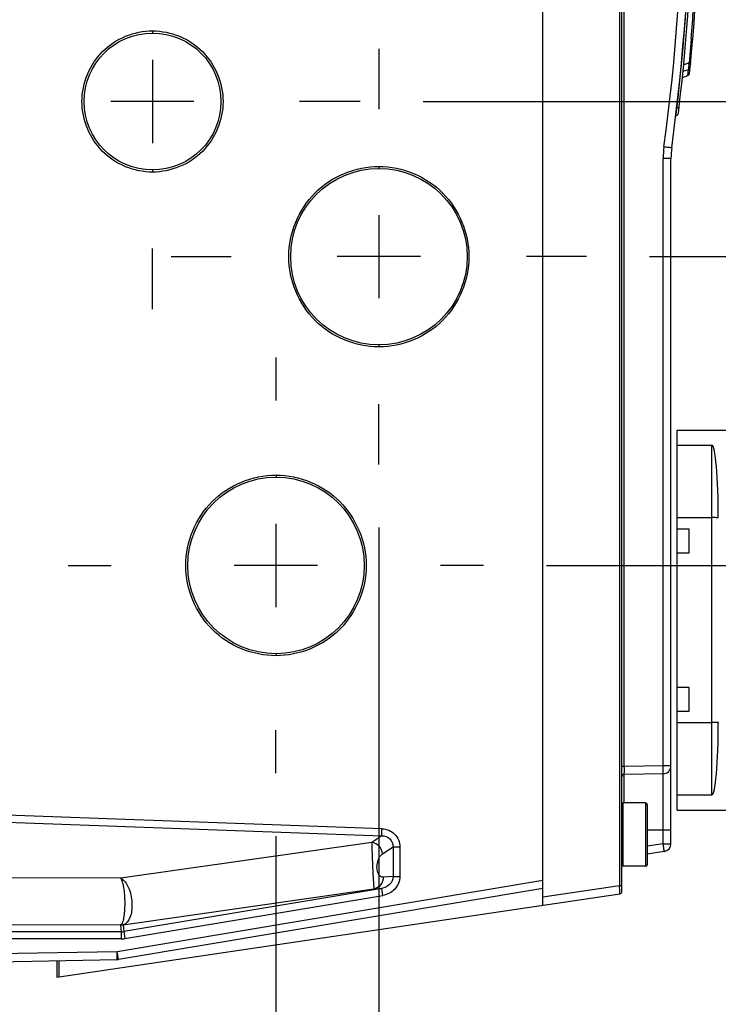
# Model space of a CAD drawing. Header units: inches. Extents: x 0 to 82.7, y 0 to 58.5.
# Tile 76 of 79: x 36.2 to 39.6, y 43.8 to 48.7. Entities that reach past the tile are written whole.
import ezdxf

# ---------------------------------------------------------------- set-up
doc = ezdxf.new("R2010")
doc.units = ezdxf.units.IN
doc.header["$LTSCALE"] = 4.547244
doc.header["$MEASUREMENT"] = 0
doc.linetypes.add('CENTER', pattern=[0.6, 0.375, -0.075, 0.075, -0.075])
doc.layers.get('0').update_dxf_attribs({"linetype": 'CONTINUOUS'})
doc.layers.add('DEFAULT_1', color=7, linetype='CENTER')
doc.styles.get("Standard").update_dxf_attribs({"font": 'txt', "width": 0.8})
doc.dimstyles.new('DIMSTYLE_1', dxfattribs={"dimtxt": 0.78125, "dimasz": 0.75, "dimexe": 0.18, "dimexo": 0.0625, "dimgap": 0.09, "dimtad": 1, "dimdec": 1, "dimzin": 4, "dimdsep": 46, "dimtxsty": 'STANDARD', "dimblk": '_FILLED', "dimblk1": '_FILLED', "dimblk2": '_FILLED', "dimcen": 0.09, "dimadec": 0, "dimazin": 0, "dimtfac": 1, "dimtdec": 1, "dimtofl": 0, "dimtmove": 0, "dimatfit": 3, "dimldrblk": '_FILLED', "dimfxl": 1, "dimtolj": 1, "dimtzin": 4, "dimarcsym": 0})
doc.dimstyles.new('DIMSTYLE_2', dxfattribs={"dimtxt": 0.78125, "dimasz": 0.75, "dimexe": 0.18, "dimexo": 0.0625, "dimgap": 0.09, "dimtad": 1, "dimdec": 0, "dimzin": 4, "dimdsep": 46, "dimtxsty": 'STANDARD', "dimblk": '_FILLED', "dimblk1": '_FILLED', "dimblk2": '_FILLED', "dimcen": 0.09, "dimadec": 0, "dimazin": 0, "dimtfac": 1, "dimtdec": 0, "dimtofl": 0, "dimtmove": 0, "dimatfit": 3, "dimldrblk": '_FILLED', "dimfxl": 1, "dimtolj": 1, "dimtzin": 4, "dimarcsym": 0})

# ---------------------------------------------------------------- blocks, each defined once
blk = doc.blocks.new('_FILLED')
at = {"color": 0, "linetype": 'BYBLOCK'}
blk.add_solid([(0, 0), (-1, 0.1933), (-1, -0.1933)], dxfattribs=at)
blk = doc.blocks.new('*D16')
at = {"color": 7, "linetype": 'CONTINUOUS'}
for p, q in [((43.3917, 49.0334), (43.3917, 53.8091)), ((38.501, 49.7902), (44.0167, 49.7902)), ((43.3917, 49.7902), (43.3917, 49.0334)), ((43.3917, 48.2766), (43.3917, 49.0334)), ((38.1623, 48.2766), (44.0167, 48.2766))]:
    blk.add_line(p, q, dxfattribs=at)
at = {"color": 7, "linetype": 'CONTINUOUS', "xscale": 0.75, "yscale": 0.75, "zscale": 0.75}
for p, rotation in [((43.3917, 49.7902), 90), ((43.3917, 48.2766), 270)]:
    blk.add_blockref('_FILLED', p, dxfattribs=dict(at, rotation=rotation))
blk = doc.blocks.new('*D17')
at = {"color": 7, "linetype": 'CONTINUOUS'}
for p, q in [((45.055, 48.2766), (45.055, 53.2604)), ((45.055, 53.2604), (45.055, 47.8908)), ((38.1623, 48.2766), (45.68, 48.2766)), ((45.055, 46.505), (45.055, 47.8908)), ((39.2884, 47.505), (45.68, 47.505)), ((45.055, 47.505), (45.055, 46.505))]:
    blk.add_line(p, q, dxfattribs=at)
at = {"color": 7, "linetype": 'CONTINUOUS', "xscale": 0.75, "yscale": 0.75, "zscale": 0.75}
for p, rotation in [((45.055, 48.2766), 270), ((45.055, 47.505), 90)]:
    blk.add_blockref('_FILLED', p, dxfattribs=dict(at, rotation=rotation))
blk = doc.blocks.new('*D18')
at = {"color": 7, "linetype": 'CONTINUOUS'}
for p, q in [((39.2884, 47.505), (44.0792, 47.505)), ((43.4542, 47.505), (43.4542, 46.7373)), ((43.4542, 45.9696), (43.4542, 46.7373)), ((43.4542, 46.7373), (43.4542, 42.9617)), ((38.7762, 45.9696), (44.0792, 45.9696))]:
    blk.add_line(p, q, dxfattribs=at)
at = {"color": 7, "linetype": 'CONTINUOUS', "xscale": 0.75, "yscale": 0.75, "zscale": 0.75}
for p, rotation in [((43.4542, 47.505), 90), ((43.4542, 45.9696), 270)]:
    blk.add_blockref('_FILLED', p, dxfattribs=dict(at, rotation=rotation))
blk = doc.blocks.new('*D20')
at = {"color": 7, "linetype": 'CONTINUOUS'}
for p, q in [((37.4302, 44.6236), (37.4302, 41.578)), ((32.5019, 44.0173), (32.5019, 41.578)), ((34.966, 42.203), (28.8848, 42.203)), ((32.5019, 42.203), (34.966, 42.203)), ((37.4302, 42.203), (34.966, 42.203))]:
    blk.add_line(p, q, dxfattribs=at)
at = {"color": 7, "linetype": 'CONTINUOUS', "xscale": 0.75, "yscale": 0.75, "zscale": 0.75, "rotation": 180}
blk.add_blockref('_FILLED', (32.5019, 42.203), dxfattribs=at)
at = {"color": 7, "linetype": 'CONTINUOUS', "xscale": 0.75, "yscale": 0.75, "zscale": 0.75}
blk.add_blockref('_FILLED', (37.4302, 42.203), dxfattribs=at)
blk = doc.blocks.new('*D21')
at = {"color": 7, "linetype": 'CONTINUOUS'}
for p, q in [((37.9424, 46.159), (37.9424, 41.5781)), ((37.4302, 44.6236), (37.4302, 41.5781)), ((37.4302, 42.2031), (36.4302, 42.2031)), ((36.4302, 42.2031), (37.6863, 42.2031)), ((40.927, 42.2031), (37.6863, 42.2031)), ((37.9424, 42.2031), (40.927, 42.2031))]:
    blk.add_line(p, q, dxfattribs=at)
at = {"color": 7, "linetype": 'CONTINUOUS', "xscale": 0.75, "yscale": 0.75, "zscale": 0.75}
blk.add_blockref('_FILLED', (37.4302, 42.2031), dxfattribs=at)
at = {"color": 7, "linetype": 'CONTINUOUS', "xscale": 0.75, "yscale": 0.75, "zscale": 0.75, "rotation": 180}
blk.add_blockref('_FILLED', (37.9424, 42.2031), dxfattribs=at)

msp = doc.modelspace()

# ---------------------------------------------------------------- linework, layer by layer
at = {"color": 7, "linetype": 'CONTINUOUS'}
for p, q in [((38.7578, 44.2803), (38.7578, 51.4381)), ((39.1515, 44.3489), (39.1515, 51.369)), ((39.1399, 51.3418), (39.1399, 44.3767)), ((39.1631, 44.9697), (39.1631, 50.7488)), ((36.8168, 48.6279), (36.8168, 48.6171)), ((39.4964, 48.5893), (39.4947, 48.5673)), ((39.4913, 48.5266), (39.4898, 48.5091)), ((39.4929, 48.546), (39.4913, 48.5266)), ((39.4947, 48.5673), (39.4929, 48.546)), ((36.8164, 48.4833), (36.8164, 48.0699)), ((39.4898, 48.5091), (39.4863, 48.4693)), ((39.4562, 48.4277), (39.4592, 48.4285)), ((39.4592, 48.4285), (39.4651, 48.4301)), ((39.4863, 48.4693), (39.4593, 48.4595)), ((39.4848, 48.4666), (39.4607, 48.46)), ((39.4651, 48.4301), (39.4681, 48.4309)), ((39.4681, 48.4309), (39.4711, 48.4317)), ((39.4711, 48.4317), (39.477, 48.4334)), ((39.477, 48.4334), (39.48, 48.4342)), ((39.48, 48.4342), (39.483, 48.435)), ((39.4802, 48.4064), (39.483, 48.435)), ((39.485, 48.4694), (39.4848, 48.4666)), ((39.453, 48.3965), (39.4802, 48.4064)), ((37.023, 48.2766), (36.6097, 48.2766)), ((39.3956, 47.9933), (39.3569, 47.9933)), ((39.3569, 44.973), (39.3569, 47.9933)), ((39.3956, 44.5861), (39.3956, 47.9933)), ((36.8168, 47.9362), (36.8168, 47.9254)), ((37.9428, 47.9536), (37.9428, 47.9439)), ((37.9424, 47.7117), (37.9424, 47.2983)), ((38.1491, 47.505), (37.7357, 47.505)), ((37.9428, 47.0661), (37.9428, 47.0564)), ((39.4263, 46.6427), (40.1743, 46.6427)), ((39.4263, 44.7529), (39.4263, 46.6427)), ((39.4263, 46.5674), (39.5995, 46.5674)), ((39.5995, 44.8282), (39.5995, 46.5674)), ((37.431, 46.4186), (37.431, 46.4084)), ((37.4302, 46.1762), (37.4302, 45.7629)), ((39.4263, 46.2074), (39.5995, 46.2074)), ((39.4853, 46.1506), (39.4263, 46.1506)), ((39.4853, 46.0325), (39.4853, 46.1506)), ((39.4263, 46.0325), (39.4853, 46.0325)), ((37.6369, 45.9696), (37.2235, 45.9696)), ((37.431, 45.5307), (37.431, 45.5205)), ((39.4853, 45.3632), (39.4263, 45.3632)), ((39.4853, 45.2451), (39.4853, 45.3632)), ((39.4263, 45.2451), (39.4853, 45.2451)), ((39.4263, 45.1882), (39.5995, 45.1882)), ((39.1631, 44.9697), (39.1515, 44.9697)), ((39.3569, 44.973), (39.1631, 44.9697)), ((39.1631, 44.9645), (39.1631, 44.9697)), ((39.3956, 44.973), (39.3569, 44.973)), ((39.3569, 44.9337), (39.1631, 44.9303)), ((39.1631, 44.7884), (39.1631, 44.9293)), ((39.3569, 44.5861), (39.3569, 44.9337)), ((37.958, 44.6599), (33.4803, 44.8214)), ((39.4263, 44.8282), (39.5995, 44.8282)), ((33.479, 44.7871), (37.9568, 44.6256)), ((39.2696, 44.7884), (39.1554, 44.7884)), ((39.1554, 44.7884), (39.1554, 44.4735)), ((39.2696, 44.7884), (39.2696, 44.4735)), ((39.2775, 44.7806), (39.2775, 44.4814)), ((39.4263, 44.7529), (40.1743, 44.7529)), ((37.9568, 44.6256), (37.958, 44.6599)), ((39.2775, 44.6545), (39.3956, 44.6545)), ((37.9568, 44.6256), (37.907, 44.5923)), ((37.907, 44.5923), (36.6584, 44.4142)), ((37.9604, 44.5351), (38.0134, 44.5706)), ((38.0134, 44.5706), (38.0467, 44.5706)), ((38.0134, 44.5706), (38.0134, 44.4226)), ((38.0467, 44.5706), (38.0467, 44.4226)), ((39.3569, 44.5861), (39.2775, 44.5743)), ((39.3569, 44.5861), (39.3956, 44.5861)), ((39.3574, 44.5826), (39.3569, 44.5861)), ((39.362, 44.5472), (39.2775, 44.5346)), ((39.2696, 44.4735), (39.1554, 44.4735)), ((36.6584, 44.4142), (33.479, 44.4279)), ((38.0134, 44.4226), (37.964, 44.4192)), ((38.0134, 44.4226), (38.0467, 44.4226)), ((38.7578, 44.4033), (36.6405, 44.049)), ((38.7578, 44.3634), (36.647, 44.0102)), ((36.6709, 44.183), (37.9182, 44.361)), ((37.9571, 44.3637), (36.6733, 44.1489)), ((37.9182, 44.361), (37.9571, 44.3637)), ((37.963, 44.3288), (37.9571, 44.3637)), ((39.1399, 44.3767), (38.7578, 44.32)), ((39.1515, 44.3767), (39.1399, 44.3767)), ((39.1403, 44.3664), (39.1401, 44.3715)), ((36.3404, 43.9222), (39.1414, 44.3372)), ((36.6792, 44.1139), (37.963, 44.3288)), ((33.4763, 44.1955), (36.6575, 44.1818)), ((36.6575, 44.1818), (36.6603, 44.1478)), ((36.6705, 44.1828), (36.6733, 44.1489)), ((36.6603, 44.1478), (33.4763, 44.1478)), ((36.6603, 44.1478), (36.6603, 44.1124)), ((36.6733, 44.1489), (36.6792, 44.1139)), ((36.6603, 44.1124), (33.4763, 44.1124)), ((36.6405, 44.049), (35.1673, 44.0207)), ((36.647, 44.0102), (36.6405, 44.049)), ((36.6413, 44.0097), (36.6405, 44.049)), ((35.1672, 43.9814), (36.6413, 44.0097)), ((36.3404, 44.0039), (36.3404, 43.9222)), ((36.352, 43.9239), (36.352, 44.0041)), ((36.6413, 44.0097), (36.647, 44.0102))]:
    msp.add_line(p, q, dxfattribs=at)
for points in [[(39.4802, 48.4064), (39.4812, 48.4068), (39.4832, 48.408), (39.485, 48.4097), (39.4865, 48.4117), (39.4874, 48.414), (39.4879, 48.4163)], [(36.6709, 44.183), (36.6708, 44.183), (36.6708, 44.183), (36.6707, 44.1829), (36.6706, 44.1829), (36.6706, 44.1829), (36.6705, 44.1829), (36.6705, 44.1829), (36.6705, 44.1829), (36.6705, 44.1828)]]:
    msp.add_lwpolyline(points, dxfattribs=at)
for centre, radius in [((36.8168, 48.2766), 0.3405), ((37.9428, 47.505), 0.4389), ((37.431, 45.9696), 0.4389)]:
    msp.add_circle(centre, radius, dxfattribs=at)
for centre, radius, start, end in [((28.4738, 49.5159), 11.0244, 353.14058, 6.84234), ((28.4856, 49.516), 11.0236, 353.24461, 6.75544), ((28.4722, 49.516), 10.9867, 352.33752, 6.42211), ((28.4739, 49.5159), 11.0236, 352.33594, 6.42368), ((28.4856, 49.516), 11.0571, 354.29217, 359.53588), ((27.4723, 49.5432), 12.0619, 355.46414, 356.18837), ((39.3587, 48.4562), 0.1265, 2.6748, 4.7289), ((39.3326, 48.4548), 0.1526, 357.7792, 2.7314), ((39.4209, 48.2202), 0.0118, 272, 353.2419), ((39.7901, 47.9933), 0.4332, 172.337, 179.9989), ((39.7893, 47.9933), 0.3937, 172.3359, 180), ((44.4043, 44.9439), 5.2413, 179.7747, 179.9341), ((44.8774, 44.9423), 5.7144, 179.9235, 180.0393), ((39.3562, 44.973), 0.0394, 271, 360), ((39.1633, 44.9185), 0.0118, 91, 180), ((39.2696, 44.7806), 0.00787, 0, 90), ((37.4756, 44.3063), 1.902, 7.8561, 8.3546), ((38.295, 44.4193), 1.0748, 7.4227, 7.8609), ((39.3562, 44.5861), 0.0394, 278.427, 360), ((39.2696, 44.4814), 0.00787, 270, 360), ((40.549, 44.4318), 1.4102, 182.2431, 182.4534), ((39.1397, 44.3489), 0.0118, 278.427, 0.001), ((36.6575, 44.2607), 0.079, 270.0171, 279.4828), ((36.6605, 44.2513), 0.0691, 268.3846, 278.7046), ((36.6603, 44.2266), 0.0788, 270.0055, 279.4945), ((36.6604, 44.2253), 0.113, 269.9537, 279.5486), ((36.6405, 44.049), 0.0394, 271.1, 279.5)]:
    msp.add_arc(centre, radius, start, end, dxfattribs=at)
for centre, major_axis, start_param, end_param in [((39.5995, 46.206), (0, -0.3614), 1.570796, 3.141593), ((39.5995, 45.1896), (0, 0.3614), -3.141593, -1.570796)]:
    msp.add_ellipse(centre, major_axis=major_axis, ratio=0.087156, start_param=start_param, end_param=end_param, dxfattribs=at)
for points, knots in [([(36.8168, 47.9255), (36.7712, 47.9255), (36.679, 47.9444), (36.5244, 48.0457), (36.4266, 48.2766), (36.5244, 48.5076), (36.679, 48.6089), (36.7712, 48.6278), (36.8168, 48.6278)], [0, 0, 0, 0, 0.126198, 0.252379, 0.5, 0.747621, 0.873802, 1, 1, 1, 1]), ([(36.8168, 48.6278), (36.8624, 48.6277), (36.9545, 48.6087), (37.1088, 48.5074), (37.2064, 48.2766), (37.1088, 48.0459), (36.9545, 47.9446), (36.8624, 47.9256), (36.8168, 47.9255)], [0, 0, 0, 0, 0.126177, 0.252351, 0.499994, 0.747636, 0.873818, 1, 1, 1, 1]), ([(39.483, 48.435), (39.4834, 48.4356), (39.4848, 48.4402), (39.485, 48.4449), (39.4851, 48.4489)], [0, 0, 0, 0, 0.154764, 1, 1, 1, 1]), ([(39.4848, 48.4666), (39.4867, 48.4663), (39.4891, 48.4657), (39.4926, 48.4639), (39.4925, 48.463)], [0, 0, 0, 0, 0.675934, 1, 1, 1, 1]), ([(39.4246, 48.2478), (39.4273, 48.2475), (39.4313, 48.2475), (39.4341, 48.2463), (39.4359, 48.2467), (39.4359, 48.2465)], [0, 0, 0, 0, 0.708935, 0.924172, 1, 1, 1, 1]), ([(39.3991, 48.0458), (39.4028, 48.0462), (39.3735, 48.0483), (39.3698, 48.0498), (39.3608, 48.051)], [0, 0, 0, 0, 0.288569, 1, 1, 1, 1]), ([(37.9428, 47.0565), (37.8845, 47.0565), (37.7667, 47.0807), (37.5692, 47.2099), (37.4442, 47.505), (37.5692, 47.8001), (37.7667, 47.9293), (37.8845, 47.9535), (37.9428, 47.9535)], [0, 0, 0, 0, 0.126176, 0.252347, 0.5, 0.747653, 0.873824, 1, 1, 1, 1]), ([(37.9428, 47.9535), (38.0011, 47.9534), (38.1186, 47.929), (38.3158, 47.7998), (38.4405, 47.505), (38.3158, 47.2102), (38.1186, 47.0809), (38.0011, 47.0566), (37.9428, 47.0565)], [0, 0, 0, 0, 0.126159, 0.252322, 0.499992, 0.747666, 0.873837, 1, 1, 1, 1]), ([(37.431, 45.5206), (37.3726, 45.5206), (37.2547, 45.5448), (37.057, 45.6741), (36.9319, 45.9696), (37.057, 46.265), (37.2547, 46.3943), (37.3726, 46.4185), (37.431, 46.4185)], [0, 0, 0, 0, 0.126176, 0.252347, 0.5, 0.747653, 0.873824, 1, 1, 1, 1]), ([(37.431, 46.4185), (37.4893, 46.4184), (37.607, 46.3941), (37.8043, 46.2647), (37.9292, 45.9696), (37.8043, 45.6744), (37.607, 45.5451), (37.4893, 45.5207), (37.431, 45.5206)], [0, 0, 0, 0, 0.126159, 0.252322, 0.499992, 0.747666, 0.873838, 1, 1, 1, 1]), ([(39.631, 46.206), (39.631, 46.2068), (39.6261, 46.2061), (39.6212, 46.2074), (39.6107, 46.2072), (39.6035, 46.2074), (39.5995, 46.2074)], [0, 0, 0, 0, 0.07769, 0.294317, 0.618028, 1, 1, 1, 1]), ([(39.631, 45.1896), (39.631, 45.1888), (39.6261, 45.1895), (39.6212, 45.1882), (39.6107, 45.1884), (39.6035, 45.1882), (39.5995, 45.1882)], [0, 0, 0, 0, 0.07769, 0.294316, 0.618028, 1, 1, 1, 1]), ([(39.3569, 44.9337), (39.3571, 44.9337), (39.3568, 44.9353), (39.3573, 44.9369), (39.3571, 44.9408), (39.3572, 44.9478), (39.3571, 44.9588), (39.357, 44.968), (39.3569, 44.973)], [0, 0, 0, 0, 0.019558, 0.076469, 0.168957, 0.293199, 0.61748, 1, 1, 1, 1]), ([(39.1631, 44.9303), (39.1624, 44.9303), (39.164, 44.9347), (39.163, 44.9364), (39.163, 44.9384)], [0, 0, 0, 0, 0.256679, 1, 1, 1, 1]), ([(37.958, 44.6599), (37.9807, 44.6589), (38.0279, 44.641), (38.0468, 44.5933), (38.0467, 44.5706)], [0, 0, 0, 0, 0.500762, 1, 1, 1, 1]), ([(37.9568, 44.6256), (37.9712, 44.6257), (38.0019, 44.6159), (38.014, 44.585), (38.0134, 44.5706)], [0, 0, 0, 0, 0.500633, 1, 1, 1, 1]), ([(37.907, 44.5923), (37.9064, 44.5773), (37.9092, 44.5346), (37.9109, 44.4776), (37.9137, 44.4248), (37.9153, 44.3956), (37.9166, 44.378), (37.9171, 44.3695), (37.9178, 44.3643), (37.9178, 44.3616), (37.9182, 44.361)], [0, 0, 0, 0, 0.19443, 0.553169, 0.738288, 0.880363, 0.930754, 0.967273, 0.990202, 1, 1, 1, 1]), ([(37.9604, 44.5351), (37.9593, 44.549), (37.9473, 44.5765), (37.9206, 44.5907), (37.907, 44.5923)], [0, 0, 0, 0, 0.504736, 1, 1, 1, 1]), ([(39.362, 44.5472), (39.3622, 44.5472), (39.3617, 44.5487), (39.362, 44.5516), (39.3612, 44.5554), (39.3608, 44.5581)], [0, 0, 0, 0, 0.066426, 0.260318, 1, 1, 1, 1]), ([(37.964, 44.4192), (37.9608, 44.4189), (37.9534, 44.42), (37.9432, 44.4289), (37.9357, 44.4456), (37.931, 44.4752), (37.9378, 44.5087), (37.9527, 44.5301), (37.9604, 44.5351)], [0, 0, 0, 0, 0.069663, 0.154639, 0.280266, 0.461465, 0.799236, 1, 1, 1, 1]), ([(36.6584, 44.4142), (36.676, 44.4061), (36.7036, 44.3638), (36.7156, 44.3062), (36.7141, 44.2541), (36.7057, 44.2147), (36.6868, 44.1867), (36.6709, 44.183)], [0, 0, 0, 0, 0.222613, 0.525804, 0.67801, 0.812388, 1, 1, 1, 1]), ([(36.6584, 44.4142), (36.6623, 44.4093), (36.6678, 44.3937), (36.6765, 44.3528), (36.6792, 44.3032), (36.6777, 44.2527), (36.6739, 44.2196), (36.6685, 44.1971), (36.6626, 44.1841), (36.6585, 44.1822)], [0, 0, 0, 0, 0.078668, 0.202219, 0.530074, 0.697102, 0.840128, 0.943516, 1, 1, 1, 1]), ([(37.964, 44.4192), (37.9641, 44.4058), (37.9555, 44.3785), (37.9309, 44.3633), (37.9182, 44.361)], [0, 0, 0, 0, 0.509968, 1, 1, 1, 1]), ([(38.0134, 44.4226), (38.0133, 44.4082), (37.9996, 44.3788), (37.9714, 44.366), (37.9571, 44.3637)], [0, 0, 0, 0, 0.499766, 1, 1, 1, 1]), ([(38.0467, 44.4226), (38.0468, 44.4004), (38.0282, 44.3544), (37.985, 44.3326), (37.963, 44.3288)], [0, 0, 0, 0, 0.498911, 1, 1, 1, 1]), ([(39.1414, 44.3372), (39.1421, 44.3373), (39.1404, 44.3414), (39.1417, 44.346), (39.1405, 44.3557), (39.1405, 44.3625), (39.1403, 44.3664)], [0, 0, 0, 0, 0.07201, 0.279655, 0.600116, 1, 1, 1, 1]), ([(36.6585, 44.1822), (36.6584, 44.1821), (36.6581, 44.1819), (36.6577, 44.1818), (36.6575, 44.1819)], [0, 0, 0, 0, 0.457408, 1, 1, 1, 1])]:
    msp.add_open_spline(points, degree=3, knots=knots, dxfattribs=at)
for points in [[(39.4863, 48.4693), (39.4903, 48.4708), (39.4936, 48.4751), (39.494, 48.4793)], [(39.483, 48.435), (39.4869, 48.4364), (39.4903, 48.4406), (39.4907, 48.4447)]]:
    msp.add_open_spline(points, degree=3, dxfattribs=at)
at = {"layer": 'DEFAULT_1', "color": 7, "linetype": 'CENTER'}
for p, q in [((37.9424, 48.5385), (37.9424, 48.239)), ((37.8498, 48.2766), (37.5481, 48.2766)), ((36.8164, 47.2432), (36.8164, 47.5449)), ((36.9089, 47.505), (37.2084, 47.505)), ((38.9759, 47.505), (38.6765, 47.505)), ((37.4302, 47.003), (37.4302, 46.7892)), ((37.9424, 46.4715), (37.9424, 46.7709)), ((36.3967, 45.9696), (36.6105, 45.9696)), ((38.4637, 45.9696), (38.2499, 45.9696)), ((37.4302, 44.9361), (37.4302, 45.1499))]:
    msp.add_line(p, q, dxfattribs=at)

# ---------------------------------------------------------------- dimensions: what is measured, and where the dimension line sits
at = {"color": 7, "linetype": 'CONTINUOUS'}
for base, p1, p2, angle, picture, middle in [((43.3917, 48.2766), (38.501, 49.7902), (38.1623, 48.2766), 270, '*D16', (43.1964, 52.5591)), ((45.055, 47.505), (38.1623, 48.2766), (39.2884, 47.505), 270, '*D17', (44.8597, 52.0104)), ((43.4542, 45.9696), (39.2884, 47.505), (38.7762, 45.9696), 270, '*D18', (43.2589, 42.9617)), ((32.5019, 42.203), (37.4302, 44.6236), (32.5019, 44.0173), 180, '*D20', (28.8848, 42.3983))]:
    dim = msp.add_linear_dim(base=base, p1=p1, p2=p2, angle=angle, dimstyle='DIMSTYLE_2', dxfattribs=at)
    dim.commit()
    dim.dimension.update_dxf_attribs({"geometry": picture, "text_midpoint": middle, "dimtype": 160})
dim = msp.add_linear_dim(base=(37.9424, 42.2031), p1=(37.4302, 44.6236), p2=(37.9424, 46.159), dimstyle='DIMSTYLE_1', dxfattribs=at)
dim.commit()
dim.dimension.update_dxf_attribs({"geometry": '*D21', "text_midpoint": (39.677, 42.3984), "dimtype": 160})

doc.saveas('drawing.dxf')
